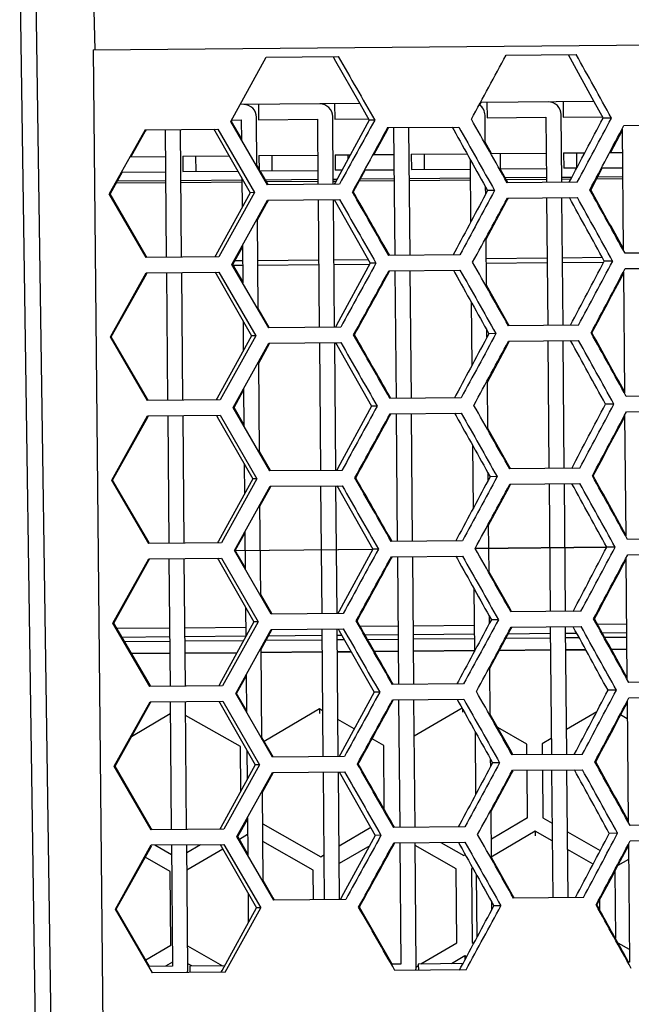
# Model space of a CAD drawing. Header units: millimetres. Extents: x 0 to 420, y 0 to 297.
# Tile 23 of 171: x 201.32 to 206.11, y 81.82 to 89.53. Entities that reach past the tile are written whole.
import ezdxf

# ---------------------------------------------------------------- set-up
doc = ezdxf.new("R2010")
doc.units = ezdxf.units.MM
doc.header["$LTSCALE"] = 23.1
doc.layers.get('0').update_dxf_attribs({"linetype": 'CONTINUOUS'})
doc.layers.add('03___PRT_ALL_CURVES', color=7, linetype='CONTINUOUS')

msp = doc.modelspace()

# ---------------------------------------------------------------- linework, layer by layer
at = {"color": 7, "linetype": 'CONTINUOUS'}
for p, q in [((201.3243, 89.9913), (201.4513, 81.2889)), ((201.4476, 89.9913), (201.5736, 81.29)), ((201.8939, 89.9777), (201.9111, 89.2932)), ((201.9004, 89.2931), (214.6351, 89.4043)), ((201.9004, 89.2931), (201.9787, 81.2935)), ((202.9757, 88.7325), (203.2544, 89.2349)), ((203.2544, 89.2349), (203.8179, 89.2399)), ((203.7768, 89.2395), (203.7867, 89.2222)), ((203.7867, 89.2222), (203.9852, 88.8713)), ((205.1312, 89.2513), (205.6792, 89.2561)), ((205.6166, 89.2556), (205.8187, 88.8873)), ((205.8187, 88.8873), (204.9303, 88.8796)), ((205.5772, 88.8852), (205.5782, 88.7652)), ((205.8187, 88.8873), (205.8896, 88.7579)), ((205.8187, 88.8873), (205.8896, 88.7579)), ((203.9852, 88.8713), (203.0482, 88.8631)), ((203.1933, 88.8644), (203.1943, 88.7444)), ((203.7892, 88.8696), (203.7903, 88.7496)), ((203.9852, 88.8713), (204.0583, 88.7419)), ((203.9852, 88.8713), (204.0583, 88.7419)), ((204.9258, 88.859), (204.937, 88.8796)), ((204.9258, 88.859), (204.937, 88.8796)), ((204.9812, 88.88), (204.9822, 88.76)), ((202.9824, 88.7325), (202.9757, 88.7325)), ((203.2631, 88.235), (202.9757, 88.7325)), ((202.9813, 88.7425), (203.0583, 88.7432)), ((202.9824, 88.7325), (202.988, 88.7426)), ((203.0596, 88.599), (202.9824, 88.7325)), ((203.0596, 88.599), (202.9824, 88.7325)), ((203.0583, 88.7432), (203.0597, 88.5873)), ((203.1815, 88.3763), (203.1781, 88.7643)), ((203.1943, 88.7444), (203.6543, 88.7484)), ((203.6543, 88.7484), (203.6587, 88.2384)), ((203.7787, 88.2395), (203.7741, 88.7695)), ((203.7903, 88.7496), (204.0527, 88.7519)), ((204.0583, 88.7419), (203.7951, 88.257)), ((204.1026, 88.7423), (204.0583, 88.7419)), ((204.968, 88.5567), (204.9661, 88.7799)), ((204.9822, 88.76), (205.4422, 88.764)), ((205.4422, 88.764), (205.4467, 88.254)), ((205.5667, 88.2551), (205.562, 88.7851)), ((205.5782, 88.7652), (205.8841, 88.7679)), ((205.9553, 88.7585), (205.8896, 88.7579)), ((202.3055, 88.6666), (202.0246, 88.1642)), ((202.3065, 88.6565), (202.1942, 88.4557)), ((202.3055, 88.6666), (202.8742, 88.6716)), ((202.3105, 88.6638), (202.3065, 88.6565)), ((202.4629, 88.668), (202.4717, 87.668)), ((202.5917, 87.6691), (202.5829, 88.6691)), ((202.8441, 88.6713), (202.8514, 88.6586)), ((202.8441, 88.6713), (202.8514, 88.6586)), ((202.8514, 88.6586), (203.1285, 88.1738)), ((202.8742, 88.6716), (203.1618, 88.1741)), ((204.1998, 88.6638), (204.0948, 88.4722)), ((204.2089, 88.6804), (204.1998, 88.6638)), ((204.2089, 88.6804), (204.1998, 88.6638)), ((204.2038, 88.6832), (204.7604, 88.6881)), ((204.2509, 88.6836), (204.2596, 87.6837)), ((204.3796, 87.6847), (204.3709, 88.6847)), ((204.7085, 88.6876), (204.7207, 88.6658)), ((206.0392, 88.6601), (205.9481, 88.4884)), ((206.039, 88.6725), (206.0473, 87.726)), ((206.0533, 88.6993), (206.5909, 88.704)), ((205.0178, 88.4803), (204.9679, 88.5688)), ((202.1876, 88.4556), (202.4648, 88.458)), ((202.6008, 88.4592), (202.9636, 88.4624)), ((202.6008, 88.4592), (202.6018, 88.3392)), ((202.7008, 88.4601), (202.7018, 88.3401)), ((203.1968, 88.4644), (203.6567, 88.4684)), ((203.1968, 88.4644), (203.1978, 88.3482)), ((203.2968, 88.4653), (203.2978, 88.3453)), ((203.7927, 88.4696), (203.9111, 88.4706)), ((203.7927, 88.4696), (203.7938, 88.3496)), ((203.8927, 88.4705), (203.893, 88.4373)), ((204.0882, 88.4722), (204.2527, 88.4736)), ((204.3887, 88.4748), (204.8252, 88.4786)), ((204.3887, 88.4748), (204.3898, 88.3548)), ((204.4887, 88.4757), (204.4898, 88.3557)), ((204.8491, 88.4359), (204.8534, 87.9417)), ((205.0111, 88.4802), (205.4447, 88.484)), ((205.0847, 88.4809), (205.0857, 88.3609)), ((205.5807, 88.4852), (205.7471, 88.4867)), ((205.5807, 88.4852), (205.5817, 88.3652)), ((205.6807, 88.4861), (205.6817, 88.3661)), ((205.9414, 88.4884), (206.0406, 88.4892)), ((203.1977, 88.36), (203.1814, 88.3881)), ((203.1999, 88.3444), (203.6578, 88.3484)), ((203.2681, 88.2379), (203.2066, 88.3445)), ((203.8456, 88.3501), (203.7938, 88.3496)), ((204.0287, 88.3517), (203.9349, 88.1808)), ((204.022, 88.3516), (204.2538, 88.3536)), ((204.3898, 88.3548), (204.8497, 88.3588)), ((205.0784, 88.3608), (205.4457, 88.364)), ((205.145, 88.2542), (205.0852, 88.3606)), ((205.6817, 88.3661), (205.5817, 88.3652)), ((205.884, 88.3679), (205.7931, 88.1971)), ((205.8773, 88.3678), (206.0417, 88.3692)), ((202.1268, 88.3351), (202.0313, 88.1642)), ((202.088, 88.2657), (202.4664, 88.269)), ((202.1202, 88.335), (202.4658, 88.338)), ((202.125, 88.3317), (202.1217, 88.326)), ((202.5864, 88.27), (203.0624, 88.2742)), ((202.6018, 88.3392), (203.0319, 88.343)), ((203.0623, 88.2897), (203.0643, 88.0568)), ((203.2463, 88.2758), (203.6584, 88.2794)), ((203.7784, 88.2804), (203.8079, 88.2807)), ((203.9822, 88.267), (204.2545, 88.2694)), ((203.9906, 88.2823), (204.2544, 88.2846)), ((204.3744, 88.2856), (204.8503, 88.2898)), ((204.3745, 88.2704), (204.8505, 88.2746)), ((205.1237, 88.2921), (205.4463, 88.295)), ((205.1322, 88.2771), (205.4465, 88.2798)), ((205.145, 88.2542), (205.1333, 88.2751)), ((205.5663, 88.296), (205.647, 88.2967)), ((205.5664, 88.2808), (205.639, 88.2815)), ((205.839, 88.2832), (206.0424, 88.285)), ((205.8471, 88.2985), (206.0423, 88.3002)), ((202.0795, 88.2504), (202.4666, 88.2538)), ((202.5866, 88.2548), (203.0625, 88.259)), ((203.255, 88.2607), (203.6585, 88.2642)), ((203.2681, 88.2379), (203.2613, 88.2498)), ((203.8266, 88.2399), (203.2631, 88.235)), ((203.7785, 88.2652), (203.7996, 88.2654)), ((203.7951, 88.257), (203.7856, 88.2395)), ((204.9715, 88.1625), (204.971, 88.2172)), ((205.0412, 88.1905), (204.9861, 88.19)), ((205.6879, 88.2561), (205.1399, 88.2514)), ((205.7931, 88.1971), (205.7864, 88.197)), ((202.0313, 88.1642), (202.0246, 88.1642)), ((202.3142, 87.6667), (202.0246, 88.1642)), ((202.315, 87.6768), (202.0313, 88.1642)), ((203.1285, 88.1738), (202.8599, 87.6843)), ((203.1618, 88.1741), (202.8829, 87.6716)), ((202.9855, 87.6125), (203.2642, 88.115)), ((203.1618, 88.1741), (203.1285, 88.1738)), ((203.1852, 87.9604), (203.2692, 88.1122)), ((203.2626, 88.1002), (203.2692, 88.1122)), ((203.2642, 88.115), (203.8277, 88.1199)), ((203.6598, 88.1184), (203.6685, 87.1185)), ((203.7885, 87.1195), (203.7798, 88.1195)), ((203.7866, 88.1195), (203.7964, 88.1022)), ((203.9349, 88.1808), (203.9282, 88.1808)), ((205.1348, 88.1075), (205.1461, 88.1286)), ((205.141, 88.1314), (205.6889, 88.1361)), ((205.4477, 88.134), (205.4564, 87.1341)), ((205.5764, 87.1351), (205.5677, 88.1351)), ((203.7964, 88.1022), (204.0681, 87.622)), ((204.9745, 87.8109), (205.1348, 88.1075)), ((203.1913, 87.2564), (203.185, 87.9722)), ((204.9778, 87.4367), (204.9744, 87.8231)), ((202.9922, 87.6126), (203.067, 87.7474)), ((202.9922, 87.6126), (203.067, 87.7474)), ((203.0669, 87.7592), (203.0695, 87.4673)), ((202.8829, 87.6716), (202.3142, 87.6667)), ((202.3192, 87.6696), (202.315, 87.6768)), ((202.3192, 87.6696), (202.315, 87.6768)), ((202.8599, 87.6843), (202.8528, 87.6714)), ((203.7839, 87.6495), (204.0512, 87.6518)), ((204.2176, 87.6861), (204.2082, 87.7026)), ((204.7691, 87.6881), (204.2125, 87.6832)), ((204.729, 87.7096), (204.7172, 87.6876)), ((204.9758, 87.6599), (205.4518, 87.6641)), ((205.5718, 87.6651), (205.883, 87.6678)), ((206.5996, 87.7041), (206.062, 87.6994)), ((202.9922, 87.6126), (202.9855, 87.6125)), ((203.2729, 87.115), (202.9855, 87.6125)), ((203.0693, 87.4791), (202.9922, 87.6126)), ((203.0694, 87.4791), (202.9922, 87.6126)), ((203.0683, 87.6033), (202.9979, 87.6026)), ((203.0089, 87.6427), (203.0679, 87.6433)), ((203.1879, 87.6443), (203.6639, 87.6485)), ((203.6642, 87.6085), (203.1883, 87.6043)), ((204.0626, 87.6119), (203.7842, 87.6095)), ((204.0681, 87.622), (203.8049, 87.1371)), ((204.1124, 87.6224), (204.0681, 87.622)), ((205.4522, 87.6241), (204.9762, 87.6199)), ((205.8941, 87.6279), (205.5722, 87.6251)), ((205.9651, 87.6385), (205.8994, 87.638)), ((206.0631, 87.5794), (206.6007, 87.5841)), ((202.0344, 87.0442), (202.3152, 87.5467)), ((202.041, 87.0443), (202.3162, 87.5366)), ((202.3152, 87.5467), (202.8839, 87.5516)), ((202.3162, 87.5366), (202.3203, 87.5439)), ((202.4727, 87.5481), (202.4814, 86.5481)), ((202.6014, 86.5491), (202.5927, 87.5491)), ((202.8538, 87.5514), (202.8611, 87.5386)), ((202.8538, 87.5514), (202.8612, 87.5386)), ((202.8612, 87.5386), (203.1382, 87.0538)), ((202.8839, 87.5516), (203.1716, 87.0541)), ((204.2096, 87.5438), (204.2187, 87.5604)), ((204.2096, 87.5438), (204.2187, 87.5604)), ((204.2136, 87.5632), (204.7702, 87.5681)), ((204.2607, 87.5637), (204.2694, 86.5637)), ((204.3894, 86.5647), (204.3807, 87.5647)), ((204.7183, 87.5677), (204.7304, 87.5459)), ((206.0488, 87.5525), (206.0571, 86.606)), ((205.1431, 87.1551), (204.9777, 87.4489)), ((203.2779, 87.1179), (203.1912, 87.2682)), ((204.8588, 87.316), (204.8632, 86.8218)), ((203.072, 87.1697), (203.0741, 86.9368)), ((203.2779, 87.1179), (203.2711, 87.1298)), ((203.8364, 87.1199), (203.2729, 87.115)), ((203.8049, 87.1371), (203.7953, 87.1196)), ((205.1548, 87.1343), (205.1431, 87.1551)), ((205.1548, 87.1343), (205.1431, 87.1551)), ((205.6977, 87.1362), (205.1497, 87.1314)), ((202.041, 87.0443), (202.0344, 87.0442)), ((202.324, 86.5467), (202.0344, 87.0442)), ((202.3248, 86.5568), (202.041, 87.0443)), ((203.1382, 87.0538), (202.8697, 86.5643)), ((203.1716, 87.0541), (202.8927, 86.5517)), ((203.1716, 87.0541), (203.1382, 87.0538)), ((203.9446, 87.0609), (203.938, 87.0608)), ((204.9812, 87.0426), (204.9808, 87.0973)), ((205.051, 87.0705), (204.9959, 87.0701)), ((205.8029, 87.0771), (205.7962, 87.077)), ((202.9953, 86.4926), (203.2739, 86.995)), ((203.1949, 86.8405), (203.279, 86.9922)), ((203.2724, 86.9802), (203.279, 86.9922)), ((203.2739, 86.995), (203.8374, 86.9999)), ((203.6696, 86.9985), (203.6783, 85.9985)), ((203.7983, 85.9996), (203.7896, 86.9995)), ((203.7964, 86.9996), (203.8062, 86.9822)), ((203.8062, 86.9822), (204.0778, 86.502)), ((204.9843, 86.691), (205.1446, 86.9876)), ((205.1446, 86.9876), (205.1559, 87.0086)), ((205.1507, 87.0114), (205.6987, 87.0162)), ((205.4575, 87.0141), (205.4662, 86.0141)), ((205.5862, 86.0152), (205.5775, 87.0151)), ((203.2011, 86.1364), (203.1948, 86.8523)), ((204.9876, 86.3168), (204.9842, 86.7031)), ((203.0019, 86.4926), (203.0768, 86.6275)), ((203.0019, 86.4926), (203.0768, 86.6275)), ((203.0767, 86.6392), (203.0792, 86.3474)), ((204.2274, 86.5662), (204.218, 86.5826)), ((204.7388, 86.5897), (204.727, 86.5677)), ((206.6094, 86.5841), (206.0718, 86.5794)), ((202.8927, 86.5517), (202.324, 86.5467)), ((202.329, 86.5496), (202.3248, 86.5568)), ((202.329, 86.5496), (202.3248, 86.5568)), ((202.8697, 86.5643), (202.8626, 86.5514)), ((204.0778, 86.502), (203.8146, 86.0171)), ((204.1221, 86.5024), (204.0778, 86.502)), ((204.7789, 86.5681), (204.2223, 86.5633)), ((205.9748, 86.5186), (205.9091, 86.518)), ((202.0442, 85.9243), (202.325, 86.4267)), ((202.0508, 85.9243), (202.326, 86.4166)), ((202.325, 86.4267), (202.8937, 86.4317)), ((202.326, 86.4166), (202.3301, 86.4239)), ((202.4825, 86.4281), (202.4912, 85.4281)), ((202.6112, 85.4292), (202.6025, 86.4291)), ((202.8636, 86.4314), (202.8709, 86.4186)), ((202.8636, 86.4314), (202.8709, 86.4186)), ((202.8709, 86.4186), (203.148, 85.9339)), ((202.8937, 86.4317), (203.1814, 85.9342)), ((203.0019, 86.4926), (202.9953, 86.4926)), ((203.2827, 85.9951), (202.9953, 86.4926)), ((203.0791, 86.3591), (203.0019, 86.4926)), ((203.0791, 86.3591), (203.0019, 86.4926)), ((204.2194, 86.4239), (204.2284, 86.4405)), ((204.2194, 86.4239), (204.2284, 86.4405)), ((204.2233, 86.4433), (204.7799, 86.4481)), ((204.2704, 86.4437), (204.2792, 85.4437)), ((204.3992, 85.4448), (204.3904, 86.4447)), ((204.728, 86.4477), (204.7402, 86.4259)), ((206.0586, 86.4326), (206.0669, 85.4861)), ((206.0728, 86.4594), (206.6104, 86.4641)), ((205.1529, 86.0352), (204.9875, 86.3289)), ((204.8686, 86.196), (204.8729, 85.7018)), ((203.2877, 85.998), (203.201, 86.1482)), ((203.0818, 86.0498), (203.0839, 85.8168)), ((205.1646, 86.0143), (205.1529, 86.0352)), ((205.1646, 86.0143), (205.1529, 86.0352)), ((203.2877, 85.998), (203.2808, 86.0098)), ((203.8462, 86), (203.2827, 85.9951)), ((203.8146, 86.0171), (203.8051, 85.9996)), ((204.991, 85.9226), (204.9905, 85.9773)), ((205.7074, 86.0162), (205.1595, 86.0114)), ((205.8127, 85.9571), (205.806, 85.9571)), ((202.0508, 85.9243), (202.0442, 85.9243)), ((202.3337, 85.4268), (202.0442, 85.9243)), ((202.3346, 85.4369), (202.0508, 85.9243)), ((203.148, 85.9339), (202.8794, 85.4444)), ((203.1814, 85.9342), (202.9024, 85.4317)), ((203.1814, 85.9342), (203.148, 85.9339)), ((203.2837, 85.8751), (203.8472, 85.88)), ((203.6793, 85.8785), (203.6881, 84.8786)), ((203.8081, 84.8796), (203.7993, 85.8796)), ((203.8062, 85.8796), (203.816, 85.8623)), ((203.9544, 85.9409), (203.9477, 85.9409)), ((205.0608, 85.9506), (205.0057, 85.9501)), ((205.1543, 85.8676), (205.1657, 85.8887)), ((205.1605, 85.8914), (205.7085, 85.8962)), ((205.4673, 85.8941), (205.476, 84.8942)), ((205.596, 84.8952), (205.5873, 85.8952)), ((203.005, 85.3726), (203.2837, 85.8751)), ((203.2047, 85.7205), (203.2888, 85.8723)), ((203.2821, 85.8603), (203.2888, 85.8723)), ((203.816, 85.8623), (204.0876, 85.3821)), ((204.9941, 85.571), (205.1543, 85.8676)), ((203.2108, 85.0165), (203.2046, 85.7323)), ((204.9973, 85.1968), (204.994, 85.5832)), ((203.0117, 85.3727), (203.0866, 85.5075)), ((203.0117, 85.3727), (203.0866, 85.5075)), ((203.0865, 85.5193), (203.089, 85.2274)), ((202.9024, 85.4317), (202.3337, 85.4268)), ((202.3387, 85.4297), (202.3346, 85.4369)), ((202.3387, 85.4297), (202.3346, 85.4369)), ((202.8794, 85.4444), (202.8723, 85.4315)), ((204.2371, 85.4462), (204.2277, 85.4627)), ((204.7887, 85.4482), (204.2321, 85.4433)), ((204.7485, 85.4697), (204.7368, 85.4477)), ((206.6192, 85.4642), (206.0816, 85.4595)), ((203.0117, 85.3727), (203.005, 85.3726)), ((203.2924, 84.8751), (203.005, 85.3726)), ((203.0889, 85.2392), (203.0117, 85.3727)), ((203.0889, 85.2392), (203.0117, 85.3727)), ((204.0876, 85.3821), (203.8244, 84.8972)), ((204.1319, 85.3825), (204.0876, 85.3821)), ((205.9846, 85.3986), (205.9189, 85.398)), ((206.0826, 85.3395), (206.6202, 85.3442)), ((202.0539, 84.8043), (202.3348, 85.3068)), ((202.0606, 84.8044), (202.3358, 85.2967)), ((202.3348, 85.3068), (202.9035, 85.3117)), ((202.3358, 85.2967), (202.3398, 85.3039)), ((202.4923, 85.3081), (202.501, 84.3082)), ((202.621, 84.3092), (202.6123, 85.3092)), ((202.8734, 85.3115), (202.8807, 85.2987)), ((202.8734, 85.3115), (202.8807, 85.2987)), ((202.8807, 85.2987), (203.1578, 84.8139)), ((202.9035, 85.3117), (203.1912, 84.8142)), ((204.2291, 85.3039), (204.2382, 85.3205)), ((204.2291, 85.3039), (204.2382, 85.3205)), ((204.2331, 85.3233), (204.7897, 85.3282)), ((204.2802, 85.3237), (204.2889, 84.3238)), ((204.4089, 84.3248), (204.4002, 85.3248)), ((204.7378, 85.3277), (204.75, 85.306)), ((206.0684, 85.3126), (206.0766, 84.3661)), ((205.1626, 84.9152), (204.9972, 85.2089)), ((204.8784, 85.0761), (204.8827, 84.5818)), ((203.2975, 84.878), (203.2107, 85.0283)), ((203.0916, 84.9298), (203.0936, 84.6969)), ((203.2975, 84.878), (203.2906, 84.8899)), ((203.8559, 84.88), (203.2924, 84.8751)), ((203.8244, 84.8972), (203.8149, 84.8797)), ((205.1744, 84.8944), (205.1626, 84.9152)), ((205.1744, 84.8944), (205.1626, 84.9152)), ((205.7172, 84.8963), (205.1692, 84.8915)), ((202.0606, 84.8044), (202.0539, 84.8043)), ((202.3435, 84.3068), (202.0539, 84.8043)), ((202.3443, 84.3169), (202.0606, 84.8044)), ((203.1578, 84.8139), (202.8892, 84.3244)), ((203.1912, 84.8142), (202.9122, 84.3118)), ((203.1912, 84.8142), (203.1578, 84.8139)), ((203.9642, 84.821), (203.9575, 84.8209)), ((205.0008, 84.8027), (205.0003, 84.8574)), ((205.0706, 84.8306), (205.0155, 84.8301)), ((205.8225, 84.8372), (205.8157, 84.8371)), ((205.8453, 84.7961), (206.0729, 84.798)), ((202.0845, 84.7632), (202.497, 84.7668)), ((202.617, 84.7679), (203.093, 84.772)), ((203.0148, 84.2527), (203.2935, 84.7551)), ((203.2145, 84.6005), (203.2986, 84.7523)), ((203.2919, 84.7403), (203.2986, 84.7523)), ((203.2935, 84.7551), (203.857, 84.76)), ((203.6891, 84.7586), (203.6978, 83.7586)), ((203.8178, 83.7596), (203.8091, 84.7596)), ((203.8159, 84.7597), (203.8258, 84.7423)), ((203.8258, 84.7423), (204.0974, 84.2621)), ((203.9877, 84.7798), (204.2849, 84.7824)), ((204.4049, 84.7835), (204.8809, 84.7876)), ((205.0038, 84.4511), (205.1641, 84.7477)), ((205.1641, 84.7477), (205.1755, 84.7687)), ((205.1703, 84.7715), (205.7182, 84.7763)), ((205.477, 84.7742), (205.4858, 83.7742)), ((205.6058, 83.7753), (205.597, 84.7752)), ((202.1445, 84.6602), (202.4979, 84.6633)), ((202.6179, 84.6644), (203.078, 84.6684)), ((203.2529, 84.6699), (203.6899, 84.6737)), ((203.8098, 84.6748), (203.8638, 84.6752)), ((204.0467, 84.6768), (204.2858, 84.6789)), ((204.4058, 84.68), (204.8818, 84.6841)), ((205.131, 84.6863), (205.4778, 84.6893)), ((205.5978, 84.6904), (205.7021, 84.6913)), ((205.9024, 84.693), (206.0738, 84.6945)), ((202.1985, 84.5676), (202.4987, 84.5703)), ((202.6187, 84.5713), (203.0267, 84.5749)), ((203.0238, 84.5696), (202.6188, 84.5661)), ((203.2206, 83.8965), (203.2144, 84.6123)), ((203.2147, 84.5765), (203.6907, 84.5807)), ((203.6907, 84.5754), (203.2147, 84.5713)), ((203.8107, 84.5817), (203.9162, 84.5826)), ((203.9191, 84.5774), (203.8107, 84.5765)), ((204.0996, 84.5842), (204.2866, 84.5859)), ((204.2867, 84.5806), (204.1026, 84.579)), ((204.4066, 84.5869), (204.8826, 84.5911)), ((204.8827, 84.5858), (204.4067, 84.5817)), ((205.4786, 84.591), (205.0776, 84.5875)), ((205.0805, 84.5928), (205.4786, 84.5963)), ((205.5986, 84.5973), (205.753, 84.5987)), ((205.7558, 84.5934), (205.5986, 84.5921)), ((205.9538, 84.6004), (206.0746, 84.6015)), ((206.0746, 84.5962), (205.9567, 84.5952)), ((202.4988, 84.565), (202.2015, 84.5624)), ((205.0071, 84.0769), (205.0037, 84.4632)), ((203.0215, 84.2527), (203.0963, 84.3875)), ((203.0215, 84.2527), (203.0963, 84.3875)), ((203.0962, 84.3993), (203.0988, 84.1074)), ((204.2469, 84.3263), (204.2375, 84.3427)), ((204.7583, 84.3497), (204.7465, 84.3278)), ((206.6289, 84.3442), (206.0913, 84.3395)), ((202.9122, 84.3118), (202.3435, 84.3068)), ((202.3485, 84.3097), (202.3443, 84.3169)), ((202.3485, 84.3097), (202.3443, 84.3169)), ((202.8892, 84.3244), (202.8821, 84.3115)), ((204.0974, 84.2621), (203.8342, 83.7772)), ((204.1417, 84.2625), (204.0974, 84.2621)), ((204.7984, 84.3282), (204.2418, 84.3234)), ((205.9944, 84.2787), (205.9287, 84.2781)), ((202.0637, 83.6843), (202.3446, 84.1868)), ((202.3446, 84.1868), (202.9133, 84.1918)), ((202.3456, 84.1767), (202.3496, 84.184)), ((202.502, 84.1882), (202.5108, 83.1882)), ((202.6308, 83.1893), (202.622, 84.1892)), ((202.8832, 84.1915), (202.8905, 84.1787)), ((202.8832, 84.1915), (202.8905, 84.1787)), ((202.9133, 84.1918), (203.2009, 83.6943)), ((203.0215, 84.2527), (203.0148, 84.2527)), ((203.3022, 83.7551), (203.0148, 84.2527)), ((203.0987, 84.1192), (203.0215, 84.2527)), ((203.0987, 84.1192), (203.0215, 84.2527)), ((204.2389, 84.184), (204.248, 84.2006)), ((204.2389, 84.184), (204.248, 84.2006)), ((204.2429, 84.2034), (204.7995, 84.2082)), ((204.29, 84.2038), (204.2987, 83.2038)), ((204.4187, 83.2049), (204.41, 84.2048)), ((204.7476, 84.2078), (204.7597, 84.186)), ((206.0781, 84.1926), (206.0864, 83.2462)), ((206.0924, 84.2195), (206.63, 84.2242)), ((202.0704, 83.6844), (202.3456, 84.1767)), ((202.8905, 84.1787), (203.1676, 83.694)), ((203.6706, 84.1316), (203.2387, 83.8768)), ((203.6706, 84.1316), (203.6709, 84.0965)), ((203.6947, 84.118), (203.6706, 84.1316)), ((204.7861, 84.1388), (204.4125, 83.9183)), ((204.7906, 84.1308), (204.7908, 84.1062)), ((205.8403, 84.1097), (205.6041, 83.9704)), ((202.5029, 84.0937), (202.199, 83.9144)), ((203.0531, 83.8371), (202.623, 84.0808)), ((203.9429, 83.9773), (203.8153, 84.0496)), ((205.1724, 83.7952), (205.007, 84.089)), ((206.0793, 84.0555), (206.0276, 84.0848)), ((204.8882, 83.9561), (204.8925, 83.4619)), ((205.293, 83.8566), (205.0652, 83.9857)), ((203.3072, 83.7581), (203.2205, 83.9083)), ((204.1731, 83.8468), (204.0823, 83.8983)), ((205.4847, 83.8999), (205.413, 83.8577)), ((203.0562, 83.4908), (203.0531, 83.8371)), ((203.1014, 83.8099), (203.1034, 83.5769)), ((204.1775, 83.3451), (204.1731, 83.8468)), ((205.1841, 83.7744), (205.1724, 83.7952)), ((205.1841, 83.7744), (205.1724, 83.7952)), ((205.2938, 83.7725), (205.293, 83.8566)), ((205.413, 83.8577), (205.4138, 83.7736)), ((203.3072, 83.7581), (203.3004, 83.7699)), ((203.8657, 83.7601), (203.3022, 83.7551)), ((203.8342, 83.7772), (203.8247, 83.7597)), ((205.0106, 83.6827), (205.0101, 83.7374)), ((205.727, 83.7763), (205.179, 83.7715)), ((202.0704, 83.6844), (202.0637, 83.6843)), ((202.3533, 83.1868), (202.0637, 83.6843)), ((202.3541, 83.197), (202.0704, 83.6844)), ((203.1676, 83.694), (202.899, 83.2044)), ((203.2009, 83.6943), (202.922, 83.1918)), ((203.2009, 83.6943), (203.1676, 83.694)), ((203.974, 83.701), (203.9673, 83.7009)), ((205.0803, 83.7107), (205.0252, 83.7102)), ((205.1739, 83.6277), (205.1852, 83.6487)), ((205.1801, 83.6515), (205.728, 83.6563)), ((205.2981, 83.2783), (205.2948, 83.6525)), ((205.4148, 83.6536), (205.4181, 83.2793)), ((205.4868, 83.6542), (205.4955, 82.6542)), ((205.6155, 82.6553), (205.6068, 83.6553)), ((205.8322, 83.7172), (205.8255, 83.7172)), ((203.0246, 83.1327), (203.3032, 83.6352)), ((203.2242, 83.4806), (203.3083, 83.6323)), ((203.3017, 83.6203), (203.3083, 83.6323)), ((203.3032, 83.6352), (203.8668, 83.6401)), ((203.6989, 83.6386), (203.7076, 82.6386)), ((203.8276, 82.6397), (203.8189, 83.6397)), ((203.8257, 83.6397), (203.8355, 83.6224)), ((203.8355, 83.6224), (204.1072, 83.1421)), ((205.0136, 83.3311), (205.1739, 83.6277)), ((203.2304, 82.7766), (203.2241, 83.4924)), ((205.0169, 82.9569), (205.0135, 83.3432)), ((203.0312, 83.1328), (203.1061, 83.2676)), ((203.0312, 83.1328), (203.1061, 83.2676)), ((203.106, 83.2794), (203.1085, 82.9875)), ((205.2981, 83.2783), (205.0155, 83.1116)), ((205.4181, 83.2793), (205.4904, 83.2383)), ((202.922, 83.1918), (202.3533, 83.1868)), ((202.3583, 83.1898), (202.3541, 83.197)), ((202.3583, 83.1898), (202.3541, 83.197)), ((202.899, 83.2044), (202.8919, 83.1915)), ((203.2264, 83.2325), (203.6807, 82.975)), ((203.8239, 83.0595), (204.0714, 83.2055)), ((204.2567, 83.2063), (204.2473, 83.2227)), ((204.8082, 83.2083), (204.2516, 83.2034)), ((204.7681, 83.2298), (204.7563, 83.2078)), ((206.6387, 83.2242), (206.1011, 83.2196)), ((203.0312, 83.1328), (203.0246, 83.1327)), ((203.312, 82.6352), (203.0246, 83.1327)), ((203.1084, 82.9993), (203.0312, 83.1328)), ((203.1084, 82.9993), (203.0312, 83.1328)), ((203.1071, 83.1481), (203.0441, 83.1109)), ((204.1072, 83.1421), (203.844, 82.6573)), ((204.1515, 83.1425), (204.1072, 83.1421)), ((205.359, 83.1747), (205.0152, 82.9719)), ((205.359, 83.1747), (205.3593, 83.1396)), ((205.4917, 83.0995), (205.359, 83.1747)), ((205.611, 83.17), (205.8682, 83.0243)), ((206.0042, 83.1587), (205.9384, 83.1581)), ((206.1022, 83.0996), (206.6398, 83.1042)), ((202.0735, 82.5644), (202.3543, 83.0669)), ((202.0801, 82.5644), (202.3553, 83.0567)), ((202.3543, 83.0669), (202.923, 83.0718)), ((202.3553, 83.0567), (202.3594, 83.064)), ((202.381, 83.0671), (202.5125, 82.9926)), ((202.5118, 83.0682), (202.5201, 82.1183)), ((202.6403, 82.0993), (202.6318, 83.0693)), ((202.6324, 83.0075), (202.7386, 83.0702)), ((202.9147, 83.0346), (202.6336, 82.8687)), ((202.8929, 83.0716), (202.9002, 83.0588)), ((202.8929, 83.0716), (202.9002, 83.0588)), ((202.9002, 83.0588), (203.1773, 82.574)), ((202.923, 83.0718), (203.2107, 82.5743)), ((203.6216, 82.8704), (203.2276, 83.0937)), ((204.0633, 83.0613), (203.8252, 82.9207)), ((204.2487, 83.064), (204.2578, 83.0806)), ((204.2487, 83.064), (204.2578, 83.0806)), ((204.2527, 83.0834), (204.8093, 83.0883)), ((204.2997, 83.0838), (204.308, 82.1339)), ((204.4282, 82.1149), (204.4197, 83.0849)), ((204.7415, 82.8802), (204.4199, 83.0624)), ((204.6209, 83.0866), (204.8006, 82.9848)), ((204.7574, 83.0878), (204.7695, 83.0661)), ((205.8122, 82.9179), (205.6123, 83.0312)), ((206.0879, 83.0727), (206.096, 82.1495)), ((202.5016, 82.8606), (202.3073, 82.9708)), ((203.6807, 82.975), (203.7046, 82.9891)), ((204.8114, 82.9911), (204.8006, 82.9848)), ((205.1822, 82.6753), (205.0168, 82.969)), ((206.0889, 82.9544), (206.0058, 82.9054)), ((203.6236, 82.6379), (203.6216, 82.8704)), ((204.7466, 82.3019), (204.7415, 82.8802)), ((204.87, 82.8862), (204.8615, 82.8812)), ((204.8615, 82.8812), (204.8666, 82.3029)), ((202.5067, 82.2823), (202.5016, 82.8606)), ((204.8979, 82.8362), (204.9022, 82.3419)), ((205.9818, 82.86), (205.9863, 82.337)), ((203.317, 82.6381), (203.2303, 82.7884)), ((203.1111, 82.6899), (203.1132, 82.457)), ((203.317, 82.6381), (203.3102, 82.65)), ((203.8755, 82.6401), (203.312, 82.6352)), ((203.844, 82.6573), (203.8344, 82.6398)), ((205.1939, 82.6544), (205.1822, 82.6753)), ((205.1939, 82.6544), (205.1822, 82.6753)), ((205.7368, 82.6564), (205.1888, 82.6516)), ((202.0801, 82.5644), (202.0735, 82.5644)), ((202.3631, 82.0669), (202.0735, 82.5644)), ((202.3408, 82.1167), (202.0801, 82.5644)), ((202.9087, 82.0845), (203.1773, 82.574)), ((202.9318, 82.0719), (203.2107, 82.5743)), ((203.2107, 82.5743), (203.1773, 82.574)), ((203.9837, 82.5811), (203.9771, 82.581)), ((204.2397, 82.1333), (203.9837, 82.5811)), ((205.0203, 82.5627), (205.0198, 82.6174)), ((205.0901, 82.5907), (205.035, 82.5902)), ((205.842, 82.5973), (205.8353, 82.5972)), ((205.8644, 82.5569), (205.8637, 82.638)), ((202.3115, 82.1671), (202.5067, 82.2823)), ((202.6387, 82.2765), (202.9119, 82.1217)), ((204.4642, 82.1352), (204.7466, 82.3019)), ((204.8666, 82.3029), (204.8779, 82.2965)), ((206.0059, 82.3017), (206.0951, 82.2512)), ((204.8075, 82.1983), (204.7042, 82.1373)), ((204.8075, 82.1983), (204.8078, 82.1656)), ((204.8211, 82.1905), (204.8075, 82.1983)), ((206.0901, 82.1494), (206.0718, 82.1826)), ((202.5201, 82.1183), (202.3341, 82.1166)), ((202.5198, 82.1506), (202.4643, 82.1178)), ((202.672, 82.1196), (202.6399, 82.1377)), ((202.9293, 82.1218), (202.6561, 82.1194)), ((202.6561, 82.1194), (202.6565, 82.0694)), ((204.308, 82.1339), (204.233, 82.1332)), ((204.4286, 82.1142), (204.4441, 82.1234)), ((204.793, 82.1381), (204.444, 82.1351)), ((204.444, 82.1351), (204.4445, 82.0851)), ((204.7661, 82.0879), (204.7779, 82.1098)), ((206.096, 82.1495), (206.0834, 82.1494)), ((202.9318, 82.0719), (202.3631, 82.0669)), ((202.9017, 82.0716), (202.9087, 82.0845)), ((204.818, 82.0883), (204.2614, 82.0835))]:
    msp.add_line(p, q, dxfattribs=at)
at = {"color": 40, "linetype": 'CONTINUOUS'}
for p, q in [((203.0117, 85.3727), (204.0876, 85.3821)), ((204.8895, 85.3891), (205.9189, 85.398))]:
    msp.add_line(p, q, dxfattribs=at)
at = {"color": 7, "linetype": 'CONTINUOUS'}
for centre, radius, start, end in [((-46.9945, 225.2595), 286.4709, 331.5413, 331.65553), ((-5.2926, -28.1462), 241.4382, 28.960169, 29.095221), ((205.462, 88.7842), 0.1, 0.5, 90.5), ((203.0781, 88.7634), 0.1, 0.5, 90.5), ((203.6741, 88.7686), 0.1, 0.5, 90.5), ((204.8661, 88.779), 0.1, 0.5, 56.60605), ((-44.5737, -52.1364), 286.4709, 29.34447, 29.4587), ((-8.7154, 201.3417), 242.3435, 332.183874, 332.318068), ((-7.3007, 201.9586), 241.4382, 331.904779, 332.039831), ((-3.3168, 199.6011), 236.9283, 331.952595, 332.090154), ((-1.3406, -26.8395), 236.9283, 28.909846, 29.047405), ((-1.7972, -27.0988), 237.4593, 28.921325, 29.047835), ((-46.9847, 224.1396), 286.4709, 331.5413, 331.65553), ((-6.708, -28.6741), 242.3435, 28.681932, 28.816126), ((-5.2829, -29.2662), 241.4382, 28.960169, 29.095221), ((-44.5639, -53.2563), 286.4709, 29.34447, 29.4587), ((-8.7056, 200.2218), 242.3435, 332.183874, 332.318068), ((-7.2909, 200.8387), 241.4382, 331.904779, 332.039831), ((-3.307, 198.4812), 236.9283, 331.952595, 332.090154), ((-3.768, 198.7325), 237.4593, 331.952165, 332.078675), ((-1.3309, -27.9595), 236.9283, 28.909846, 29.047405), ((-1.7875, -28.2188), 237.4593, 28.921325, 29.047835), ((-46.9749, 223.0196), 286.4709, 331.5413, 331.65553), ((-6.6983, -29.794), 242.3435, 28.681932, 28.816126), ((-5.2731, -30.3862), 241.4382, 28.960169, 29.095221), ((-44.5541, -54.3763), 286.4709, 29.34447, 29.4587), ((-8.6958, 199.1018), 242.3435, 332.183874, 332.318068), ((-7.2812, 199.7187), 241.4382, 331.904779, 332.039831), ((-3.2972, 197.3612), 236.9283, 331.952595, 332.090154), ((-3.7583, 197.6125), 237.4593, 331.952165, 332.078675), ((-1.3211, -29.0794), 236.9283, 28.909846, 29.047405), ((-1.7777, -29.3387), 237.4593, 28.921325, 29.047835), ((-46.9652, 221.8997), 286.4709, 331.5413, 331.65553), ((-6.6885, -30.914), 242.3435, 28.681932, 28.816126), ((-5.2633, -31.5061), 241.4382, 28.960169, 29.095221), ((-44.5444, -55.4962), 286.4709, 29.34447, 29.4587), ((-8.686, 197.9818), 242.3435, 332.183874, 332.318068), ((-7.2714, 198.5988), 241.4382, 331.904779, 332.039831), ((-3.2874, 196.2413), 236.9283, 331.952595, 332.090154), ((-3.7485, 196.4926), 237.4593, 331.952165, 332.078675), ((-1.3113, -30.1994), 236.9283, 28.909846, 29.047405), ((-1.7679, -30.4587), 237.4593, 28.921325, 29.047835), ((-46.9554, 220.7797), 286.4709, 331.5413, 331.65553), ((-6.6787, -32.0339), 242.3435, 28.681932, 28.816126), ((-5.2535, -32.6261), 241.4382, 28.960169, 29.095221), ((-44.5346, -56.6162), 286.4709, 29.34447, 29.4587), ((-8.6763, 196.8619), 242.3435, 332.183874, 332.318068), ((-7.2616, 197.4788), 241.4382, 331.904779, 332.039831), ((-3.2777, 195.1213), 236.9283, 331.952595, 332.090154), ((-3.7387, 195.3726), 237.4593, 331.952165, 332.078675), ((-46.9456, 219.6598), 286.4709, 331.5413, 331.65553), ((-6.6689, -33.1539), 242.3435, 28.681932, 28.816126), ((-5.2438, -33.746), 241.4382, 28.960169, 29.095221), ((-1.3015, -31.3194), 236.9283, 28.909846, 29.047405), ((-1.7581, -31.5787), 237.4593, 28.921325, 29.047835), ((-44.5248, -57.7361), 286.4709, 29.34447, 29.4587), ((-8.6665, 195.7419), 242.3435, 332.183874, 332.318068), ((-7.2519, 196.3588), 241.4382, 331.904779, 332.039831), ((-3.2679, 194.0014), 236.9283, 331.952595, 332.090154), ((-3.7289, 194.2526), 237.4593, 331.952165, 332.078675), ((-1.2918, -32.4393), 236.9283, 28.909846, 29.047405), ((-2.227, -32.964), 238.0066, 28.933617, 29.047743), ((202.5403, 82.0984), 0.1, 343.0296, 0.5), ((204.3282, 82.114), 0.1, 343.0296, 0.5)]:
    msp.add_arc(centre, radius, start, end, dxfattribs=at)
for points in [[(203.8179, 89.2399), (203.9129, 89.0741), (204.0078, 88.9082), (204.1026, 88.7423)], [(204.1026, 88.7423), (204.0107, 88.5748), (203.9187, 88.4073), (203.8266, 88.2399)], [(204.2038, 88.6832), (204.1121, 88.5157), (204.0202, 88.3482), (203.9282, 88.1808)], [(204.7207, 88.6658), (204.8093, 88.5073), (204.8978, 88.3487), (204.9861, 88.19)], [(204.7604, 88.6881), (204.8542, 88.5223), (204.9478, 88.3564), (205.0412, 88.1905)], [(204.9861, 88.19), (204.9006, 88.0298), (204.8149, 87.8697), (204.729, 87.7096)], [(205.0412, 88.1905), (204.9507, 88.0229), (204.86, 87.8555), (204.7691, 87.6881)], [(203.8277, 88.1199), (203.9227, 87.9541), (204.0176, 87.7883), (204.1124, 87.6224)], [(204.2125, 87.6832), (204.1179, 87.8492), (204.0231, 88.015), (203.9282, 88.1808)], [(204.2082, 87.7026), (204.1172, 87.8621), (204.0261, 88.0215), (203.9349, 88.1808)], [(204.1124, 87.6224), (204.0205, 87.4548), (203.9285, 87.2873), (203.8364, 87.1199)], [(203.938, 87.0608), (204.03, 87.2282), (204.1218, 87.3957), (204.2136, 87.5632)], [(203.9446, 87.0609), (204.0331, 87.2218), (204.1214, 87.3828), (204.2096, 87.5438)], [(204.7304, 87.5459), (204.8191, 87.3874), (204.9076, 87.2287), (204.9959, 87.0701)], [(204.7702, 87.5681), (204.8639, 87.4023), (204.9576, 87.2365), (205.051, 87.0705)], [(204.2223, 86.5633), (204.1276, 86.7292), (204.0329, 86.8951), (203.938, 87.0608)], [(204.218, 86.5826), (204.127, 86.7421), (204.0359, 86.9015), (203.9446, 87.0609)], [(204.9959, 87.0701), (204.9103, 86.9098), (204.8246, 86.7497), (204.7388, 86.5897)], [(205.051, 87.0705), (204.9605, 86.903), (204.8698, 86.7355), (204.7789, 86.5681)], [(203.8374, 86.9999), (203.9325, 86.8342), (204.0274, 86.6683), (204.1221, 86.5024)], [(204.1221, 86.5024), (204.0303, 86.3349), (203.9383, 86.1674), (203.8462, 86)], [(203.9477, 85.9409), (204.0397, 86.1083), (204.1316, 86.2757), (204.2233, 86.4433)], [(203.9544, 85.9409), (204.0429, 86.1018), (204.1312, 86.2628), (204.2194, 86.4239)], [(204.7402, 86.4259), (204.8288, 86.2674), (204.9173, 86.1088), (205.0057, 85.9501)], [(204.7799, 86.4481), (204.8737, 86.2824), (204.9673, 86.1165), (205.0608, 85.9506)], [(203.8472, 85.88), (203.9422, 85.7142), (204.0371, 85.5484), (204.1319, 85.3825)], [(204.2321, 85.4433), (204.1374, 85.6092), (204.0426, 85.7751), (203.9477, 85.9409)], [(204.2278, 85.4627), (204.1368, 85.6221), (204.0456, 85.7816), (203.9544, 85.9409)], [(205.0057, 85.9501), (204.9201, 85.7899), (204.8344, 85.6298), (204.7485, 85.4697)], [(205.0608, 85.9506), (204.9702, 85.783), (204.8795, 85.6156), (204.7887, 85.4482)], [(204.1319, 85.3825), (204.0401, 85.2149), (203.9481, 85.0474), (203.8559, 84.88)], [(203.9575, 84.8209), (204.0495, 84.9883), (204.1414, 85.1558), (204.2331, 85.3233)], [(203.9642, 84.821), (204.0526, 84.9819), (204.1409, 85.1429), (204.2291, 85.3039)], [(204.75, 85.306), (204.8386, 85.1474), (204.9271, 84.9888), (205.0155, 84.8301)], [(204.7897, 85.3282), (204.8835, 85.1624), (204.9771, 84.9966), (205.0706, 84.8306)], [(204.2418, 84.3234), (204.1472, 84.4893), (204.0524, 84.6551), (203.9575, 84.8209)], [(204.2375, 84.3427), (204.1465, 84.5022), (204.0554, 84.6616), (203.9642, 84.821)], [(205.0155, 84.8301), (204.9299, 84.6699), (204.8442, 84.5098), (204.7583, 84.3497)], [(205.0706, 84.8306), (204.98, 84.6631), (204.8893, 84.4956), (204.7984, 84.3282)], [(203.857, 84.76), (203.952, 84.5943), (204.0469, 84.4284), (204.1417, 84.2625)], [(204.1417, 84.2625), (204.0498, 84.0949), (203.9578, 83.9275), (203.8657, 83.7601)], [(203.9673, 83.7009), (204.0593, 83.8684), (204.1511, 84.0358), (204.2429, 84.2034)], [(203.974, 83.701), (204.0624, 83.8619), (204.1507, 84.0229), (204.2389, 84.184)], [(204.7597, 84.186), (204.8484, 84.0275), (204.9369, 83.8689), (205.0252, 83.7102)], [(204.7995, 84.2082), (204.8933, 84.0425), (204.9869, 83.8766), (205.0803, 83.7107)], [(204.2516, 83.2034), (204.157, 83.3693), (204.0622, 83.5352), (203.9673, 83.7009)], [(204.2473, 83.2227), (204.1563, 83.3822), (204.0652, 83.5417), (203.974, 83.701)], [(205.0252, 83.7102), (204.9397, 83.55), (204.854, 83.3898), (204.7681, 83.2298)], [(205.0803, 83.7107), (204.9898, 83.5431), (204.8991, 83.3756), (204.8082, 83.2083)], [(203.8668, 83.6401), (203.9618, 83.4743), (204.0567, 83.3085), (204.1515, 83.1425)], [(204.1515, 83.1425), (204.0596, 82.975), (203.9676, 82.8075), (203.8755, 82.6401)], [(203.9771, 82.581), (204.0691, 82.7484), (204.1609, 82.9159), (204.2527, 83.0834)], [(203.9837, 82.5811), (204.0722, 82.742), (204.1605, 82.903), (204.2487, 83.064)], [(204.7695, 83.0661), (204.8582, 82.9075), (204.9467, 82.7489), (205.035, 82.5902)], [(204.8093, 83.0883), (204.903, 82.9225), (204.9966, 82.7567), (205.0901, 82.5907)], [(204.2614, 82.0835), (204.1667, 82.2494), (204.072, 82.4152), (203.9771, 82.581)], [(204.7779, 82.1098), (204.8637, 82.2699), (204.9494, 82.43), (205.035, 82.5902)], [(204.818, 82.0883), (204.9088, 82.2557), (204.9996, 82.4232), (205.0901, 82.5907)]]:
    msp.add_open_spline(points, degree=3, dxfattribs=at)
at = {"layer": '03___PRT_ALL_CURVES', "color": 4, "linetype": 'CONTINUOUS'}
for p, q in [((203.0054, 85.3726), (204.0881, 85.3821)), ((205.9196, 85.3981), (204.8896, 85.3891))]:
    msp.add_line(p, q, dxfattribs=at)
at = {"layer": '03___PRT_ALL_CURVES', "color": 40, "linetype": 'CONTINUOUS'}
for p, q in [((205.1499, 84.7213), (205.4775, 84.7242)), ((205.5975, 84.7252), (205.683, 84.726)), ((205.8832, 84.7277), (206.0735, 84.7294)), ((202.1243, 84.6949), (202.4976, 84.6982)), ((202.6176, 84.6992), (203.0936, 84.7034)), ((203.2723, 84.7049), (203.6895, 84.7086)), ((203.8095, 84.7096), (203.8441, 84.7099)), ((204.0268, 84.7115), (204.2855, 84.7138)), ((204.4055, 84.7148), (204.8815, 84.719))]:
    msp.add_line(p, q, dxfattribs=at)

doc.saveas('drawing.dxf')
